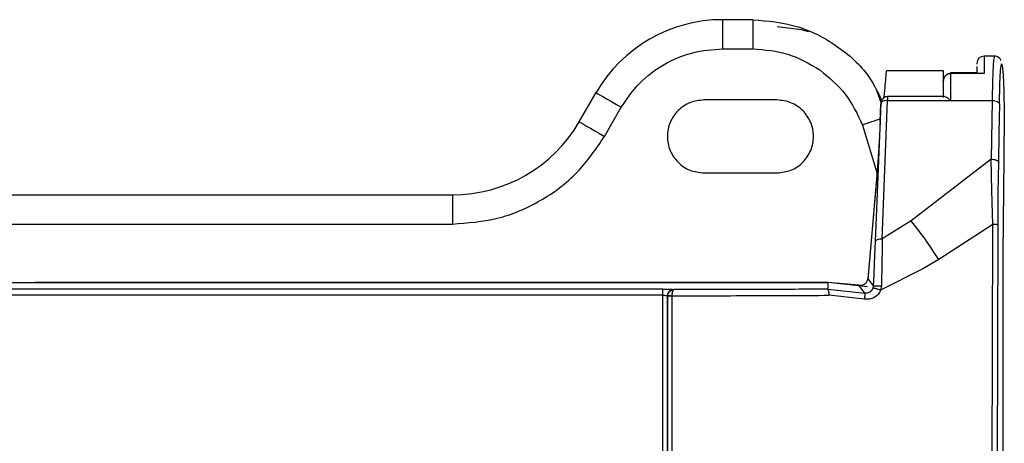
# Model space of a CAD drawing. Header units: inches. Extents: x 170 to 312, y 215 to 248.
# Tile 161 of 256: x 206.6355 to 206.7239, y 242.3708 to 242.4089. Entities that reach past the tile are written whole.
import ezdxf

# ---------------------------------------------------------------- set-up
doc = ezdxf.new("R2010")
doc.units = ezdxf.units.IN
doc.header["$LTSCALE"] = 0.25
doc.header["$MEASUREMENT"] = 0
doc.layers.add('MOTOR RH', color=7, linetype='Continuous')

msp = doc.modelspace()

# ---------------------------------------------------------------- linework, layer by layer
at = {"layer": 'MOTOR RH'}
for p, q in [((206.6986283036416, 242.4088891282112), (206.6986283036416, 242.4062644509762)), ((206.7013519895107, 242.4088891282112), (206.6986283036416, 242.4088891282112)), ((206.7013519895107, 242.4088891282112), (206.7013519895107, 242.4062644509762)), ((206.6986283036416, 242.4062644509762), (206.7013519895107, 242.4062644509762)), ((206.7230551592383, 242.405608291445), (206.7221296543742, 242.405608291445)), ((206.718480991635, 242.4042959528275), (206.7133612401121, 242.4042959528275)), ((206.721472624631, 242.4046831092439), (206.7214720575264, 242.4040949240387)), ((206.7214736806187, 242.4049396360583), (206.7214734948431, 242.4048957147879)), ((206.7235489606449, 242.4030906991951), (206.7236125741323, 242.404334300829)), ((206.7236125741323, 242.404334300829), (206.7236871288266, 242.4049176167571)), ((206.7236871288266, 242.4049176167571), (206.7237643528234, 242.4047760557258)), ((206.7237643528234, 242.4047760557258), (206.7238356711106, 242.403925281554)), ((206.7184531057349, 242.4033313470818), (206.7184525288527, 242.4018961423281)), ((206.7214872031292, 242.4040949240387), (206.7191051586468, 242.4040949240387)), ((206.722127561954, 242.4040378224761), (206.7191091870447, 242.4040378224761)), ((206.7218938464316, 242.4040940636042), (206.7218637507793, 242.4040949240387)), ((206.722127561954, 242.4040378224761), (206.7218938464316, 242.4040940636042)), ((206.7238356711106, 242.403925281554), (206.7238931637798, 242.40245951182)), ((206.7129205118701, 242.4013608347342), (206.712514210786, 242.402425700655)), ((206.7235033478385, 242.4013245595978), (206.7235489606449, 242.4030906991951)), ((206.7238931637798, 242.40245951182), (206.7239304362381, 242.4005412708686)), ((206.6857477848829, 242.3997027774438), (206.687263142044, 242.4023274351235)), ((206.703518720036, 242.4016712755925), (206.6969570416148, 242.4016712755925)), ((206.7129657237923, 242.3891829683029), (206.713460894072, 242.4016179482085)), ((206.7185347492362, 242.4019807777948), (206.7134498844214, 242.4019807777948)), ((206.7134609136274, 242.4016179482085), (206.7228473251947, 242.4016179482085)), ((206.7228473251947, 242.4016179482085), (206.7227544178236, 242.3963560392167)), ((206.6880208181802, 242.3983904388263), (206.6895361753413, 242.4010151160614)), ((206.7123768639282, 242.388955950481), (206.7128718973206, 242.4013874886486)), ((206.7127915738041, 242.3997146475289), (206.7128644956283, 242.401328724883)), ((206.7235033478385, 242.4013245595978), (206.7234567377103, 242.3986844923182)), ((206.7127915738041, 242.3997146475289), (206.7126945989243, 242.3979466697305)), ((206.7239304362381, 242.4005412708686), (206.7239433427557, 242.3983837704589)), ((206.7111950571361, 242.3994176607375), (206.7125008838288, 242.3951436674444)), ((206.7126945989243, 242.3979466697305), (206.7125725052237, 242.3960634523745)), ((206.7234567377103, 242.3986844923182), (206.723410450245, 242.3960626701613)), ((206.723932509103, 242.3964029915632), (206.7239433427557, 242.3983837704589)), ((206.7227544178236, 242.3963560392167), (206.7155780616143, 242.3907925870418)), ((206.7228259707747, 242.3935000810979), (206.7227544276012, 242.3963560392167)), ((206.7238373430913, 242.3878738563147), (206.7239330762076, 242.3964137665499)), ((206.7238999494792, 242.3934989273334), (206.723932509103, 242.3964029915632)), ((206.7125725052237, 242.3960634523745), (206.7124242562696, 242.394159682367)), ((206.723410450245, 242.3960626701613), (206.7233721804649, 242.3933193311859)), ((206.6969570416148, 242.3951096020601), (206.703518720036, 242.3951096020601)), ((206.7124277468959, 242.3942068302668), (206.711673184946, 242.385534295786)), ((206.7124242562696, 242.394159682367), (206.7116780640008, 242.3855832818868)), ((206.568612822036, 242.3931410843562), (206.6743826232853, 242.3931410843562)), ((206.6743826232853, 242.3931410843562), (206.6743826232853, 242.3905164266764)), ((206.7229096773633, 242.3904862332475), (206.7228259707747, 242.3935000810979)), ((206.7233721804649, 242.3933193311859), (206.7233534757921, 242.3904414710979)), ((206.7238373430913, 242.3879141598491), (206.7238999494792, 242.3934989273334)), ((206.568612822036, 242.3905164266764), (206.6743826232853, 242.3905164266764)), ((206.7155780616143, 242.3907925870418), (206.7129657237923, 242.3891829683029)), ((206.7229096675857, 242.3904862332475), (206.7180634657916, 242.3873128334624)), ((206.7228492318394, 242.3656480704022), (206.7229096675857, 242.3904862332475)), ((206.7233534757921, 242.3904414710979), (206.7232654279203, 242.3529532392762)), ((206.7129657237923, 242.3891828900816), (206.7129629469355, 242.3886846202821)), ((206.7122917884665, 242.3869973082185), (206.7123768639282, 242.388955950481)), ((206.7129629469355, 242.3886846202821), (206.7129579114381, 242.3881757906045)), ((206.7129579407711, 242.3881759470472), (206.7129429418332, 242.387132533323)), ((206.7238373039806, 242.3203030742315), (206.7238373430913, 242.3879141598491)), ((206.7122425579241, 242.3859749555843), (206.7122917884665, 242.3869973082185)), ((206.716616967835, 242.3864850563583), (206.712829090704, 242.3845683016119)), ((206.7129429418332, 242.387132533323), (206.7128962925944, 242.3849547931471)), ((206.7180634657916, 242.3873128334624), (206.716616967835, 242.3864850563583)), ((206.7116780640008, 242.3855832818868), (206.7121887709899, 242.384927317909)), ((206.7121887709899, 242.3849273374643), (206.7122425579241, 242.3859749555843)), ((206.5348609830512, 242.3852634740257), (206.7080893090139, 242.3852634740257)), ((206.7081118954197, 242.3852670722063), (206.6368435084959, 242.3852670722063)), ((206.7080893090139, 242.3852634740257), (206.7080809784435, 242.3846575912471)), ((206.7108746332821, 242.3850151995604), (206.7080893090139, 242.3852634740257)), ((206.7116609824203, 242.384861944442), (206.7081118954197, 242.3852670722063)), ((206.7114031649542, 242.3843078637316), (206.7108746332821, 242.3850151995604)), ((206.7121443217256, 242.3847357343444), (206.7120276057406, 242.3845298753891)), ((206.7121825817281, 242.3849276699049), (206.7121443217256, 242.3847357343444)), ((206.7128962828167, 242.3849547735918), (206.7128291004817, 242.3845683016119)), ((206.6932648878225, 242.3841120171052), (206.5496682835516, 242.3841120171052)), ((206.6932651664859, 242.3846608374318), (206.5496685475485, 242.3846608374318)), ((206.6936581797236, 242.3840397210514), (206.6936563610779, 242.3199325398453)), ((206.6936581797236, 242.3840397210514), (206.6936771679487, 242.3840209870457)), ((206.6936771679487, 242.3840209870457), (206.6936816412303, 242.3529522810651)), ((206.6936771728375, 242.3840209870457), (206.6936807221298, 242.3840798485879)), ((206.6940741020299, 242.3840670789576), (206.6940731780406, 242.3533327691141)), ((206.6942591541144, 242.3846162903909), (206.6942503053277, 242.3846282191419)), ((206.7080809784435, 242.3846575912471), (206.7114031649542, 242.3843078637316)), ((206.7113902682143, 242.3837725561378), (206.7081768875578, 242.3841082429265)), ((206.7116350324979, 242.3843030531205), (206.7114028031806, 242.3843061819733)), ((206.7118510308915, 242.3843805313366), (206.7116350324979, 242.3843030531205)), ((206.7120276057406, 242.3845298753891), (206.7118510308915, 242.3843805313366))]:
    msp.add_line(p, q, dxfattribs=at)
at = {"layer": 'MOTOR RH', "flags": 128}
for points in [[(206.7063892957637, 242.4078105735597), (206.7057270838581, 242.4079861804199), (206.7035369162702, 242.4082329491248)], [(206.687263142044, 242.4023274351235), (206.6873068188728, 242.4023022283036), (206.6874361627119, 242.4022275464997), (206.6876462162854, 242.4021062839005), (206.6879288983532, 242.4019430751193), (206.6882733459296, 242.4017441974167), (206.6886663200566, 242.4015173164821), (206.6890927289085, 242.4012711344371), (206.6895361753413, 242.4010151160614)], [(206.6857477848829, 242.3997027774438), (206.6857914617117, 242.3996775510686), (206.6859208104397, 242.3996028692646), (206.6861308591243, 242.3994816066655), (206.686413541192, 242.3993183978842), (206.6867579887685, 242.399119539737), (206.6871509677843, 242.398892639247), (206.6875773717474, 242.3986464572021), (206.6880208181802, 242.3983904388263)], [(206.6932630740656, 242.3199530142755), (206.6932632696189, 242.3279768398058), (206.6932634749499, 242.3359996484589), (206.6932636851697, 242.3440213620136), (206.693263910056, 242.3520419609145), (206.6932641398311, 242.360061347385), (206.6932643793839, 242.3680795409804), (206.6932646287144, 242.376096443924), (206.6932648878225, 242.3841120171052)]]:
    msp.add_lwpolyline(points, dxfattribs=at)
at = {"layer": 'MOTOR RH'}
for centre, radius, start, end in [((206.6986283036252, 242.3957657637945), 0.01312335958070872, 90, 149.9999999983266), ((206.7221296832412, 242.4049520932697), 0.0006561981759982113, 90.00252051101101, 179.9983332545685), ((207.1538043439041, 242.4042478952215), 0.4316768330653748, 179.8194390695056, 180.0278826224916), ((206.674382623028, 242.4062644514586), 0.01312335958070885, 270.0000000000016, 330.0000000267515)]:
    msp.add_arc(centre, radius, start, end, dxfattribs=at)
for points, knots in [([(206.7013519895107, 242.4088891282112), (206.7026904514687, 242.4087716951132), (206.7053673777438, 242.4085368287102), (206.7089680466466, 242.4066539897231), (206.7116328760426, 242.4042982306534), (206.7125725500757, 242.4023636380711), (206.7129270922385, 242.4016337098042)], [0, 0, 0, 0, 0.2773213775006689, 0.5546432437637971, 0.831965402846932, 1, 1, 1, 1]), ([(206.6895361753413, 242.4010151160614), (206.690044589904, 242.4017616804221), (206.6910793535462, 242.4032811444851), (206.6933240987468, 242.4049529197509), (206.6958942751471, 242.406061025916), (206.6977275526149, 242.4061974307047), (206.6986283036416, 242.4062644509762)], [0, 0, 0, 0, 0.245666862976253, 0.4999997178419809, 0.7543330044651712, 1, 1, 1, 1]), ([(206.7013519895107, 242.4062644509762), (206.7024270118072, 242.4061799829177), (206.704577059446, 242.4060110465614), (206.7064361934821, 242.4049179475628), (206.7073657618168, 242.4043713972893)], [0, 0, 0, 0, 0.4999992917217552, 1, 1, 1, 1]), ([(206.7230553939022, 242.4056082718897), (206.7230305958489, 242.4055378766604), (206.7229879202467, 242.4054167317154), (206.7229279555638, 242.4045208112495), (206.7228802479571, 242.403314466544), (206.7228579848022, 242.4021672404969), (206.7228473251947, 242.4016179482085)], [0, 0, 0, 0, 0.2905004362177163, 0.4999296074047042, 0.7605660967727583, 1, 1, 1, 1]), ([(206.7236371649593, 242.4052079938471), (206.7236357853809, 242.4052168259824), (206.7236188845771, 242.4053250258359), (206.7235141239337, 242.4054370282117), (206.7232846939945, 242.4055830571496), (206.7231242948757, 242.4056000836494), (206.7230489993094, 242.4056080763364)], [0, 0, 0, 0, 0.04826368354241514, 0.5912639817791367, 0.8081285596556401, 1, 1, 1, 1]), ([(206.7073657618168, 242.4043713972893), (206.7081929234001, 242.4036918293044), (206.7098472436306, 242.4023326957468), (206.7107457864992, 242.4003893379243), (206.7111950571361, 242.3994176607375)], [0, 0, 0, 0, 0.5000008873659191, 1, 1, 1, 1]), ([(206.7131498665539, 242.4018799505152), (206.7131521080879, 242.4019055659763), (206.713190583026, 242.4023452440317), (206.7132541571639, 242.4030721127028), (206.7133173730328, 242.4037944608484), (206.7133542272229, 242.404215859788), (206.7133586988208, 242.404266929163), (206.7133612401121, 242.4042959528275)], [0, 0, 0, 0, 0.01611937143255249, 0.2766818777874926, 0.5757864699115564, 0.758911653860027, 0.9999999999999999, 0.9999999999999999, 0.9999999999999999, 0.9999999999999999]), ([(206.7184793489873, 242.403474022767), (206.7184793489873, 242.4036952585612), (206.7184793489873, 242.4041882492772), (206.7184793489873, 242.4042576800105), (206.7184793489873, 242.4042959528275)], [0, 0, 0, 0, 0.4487625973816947, 1, 1, 1, 1]), ([(206.7184531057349, 242.4033313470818), (206.7184617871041, 242.4034270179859), (206.7184781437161, 242.4036072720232), (206.7185837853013, 242.4037565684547), (206.718633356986, 242.4038266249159)], [0, 0, 0, 0, 0.5307559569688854, 1, 1, 1, 1]), ([(206.7186332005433, 242.4038192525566), (206.7185837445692, 242.4037508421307), (206.718478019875, 242.4036045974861), (206.7184617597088, 242.4034262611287), (206.7184531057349, 242.4033313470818)], [0, 0, 0, 0, 0.4677807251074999, 0.9999999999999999, 0.9999999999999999, 0.9999999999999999, 0.9999999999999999]), ([(206.7184793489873, 242.4019807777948), (206.7184793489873, 242.402062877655), (206.7184793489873, 242.4026148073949), (206.7184793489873, 242.4029873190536), (206.7184793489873, 242.4033044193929)], [0, 0, 0, 0, 0.1487505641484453, 1, 1, 1, 1]), ([(206.7191091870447, 242.4040378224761), (206.7190655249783, 242.4040351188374), (206.7189773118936, 242.4040296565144), (206.7188501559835, 242.4039854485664), (206.7187307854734, 242.4039172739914), (206.7186660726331, 242.4038522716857), (206.7186332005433, 242.4038192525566)], [0, 0, 0, 0, 0.2409397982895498, 0.4867850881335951, 0.7393029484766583, 1, 1, 1, 1]), ([(206.718633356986, 242.4038266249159), (206.7186662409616, 242.4038602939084), (206.7187309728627, 242.4039265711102), (206.7188502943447, 242.4039965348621), (206.7189774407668, 242.4040420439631), (206.7190656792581, 242.4040477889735), (206.7191093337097, 242.404050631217)], [0, 0, 0, 0, 0.2608961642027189, 0.5135724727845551, 0.7593484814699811, 1, 1, 1, 1]), ([(206.7191091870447, 242.4040378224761), (206.7191090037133, 242.4036880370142), (206.719108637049, 242.4029884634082), (206.7191083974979, 242.4020747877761), (206.7191082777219, 242.4016179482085)], [0, 0, 0, 0, 0.4999980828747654, 0.9999999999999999, 0.9999999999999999, 0.9999999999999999, 0.9999999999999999]), ([(206.719109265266, 242.4040949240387), (206.7191092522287, 242.404092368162), (206.7191092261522, 242.4040872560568), (206.7191092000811, 242.4040543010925), (206.7191091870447, 242.4040378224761)], [0, 0, 0, 0, 0.4999655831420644, 1, 1, 1, 1]), ([(206.7191093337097, 242.404050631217), (206.7191093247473, 242.404063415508), (206.7191093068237, 242.4040889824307), (206.719109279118, 242.4040929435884), (206.719109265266, 242.4040949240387)], [0, 0, 0, 0, 0.5000324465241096, 1, 1, 1, 1]), ([(206.7216781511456, 242.404050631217), (206.7217052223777, 242.4040630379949), (206.7217640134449, 242.4040899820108), (206.7218287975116, 242.4040931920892), (206.7218637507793, 242.4040949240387)], [0, 0, 0, 0, 0.4604650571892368, 1, 1, 1, 1]), ([(206.6969570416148, 242.4016712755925), (206.6965276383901, 242.4016219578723), (206.6956688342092, 242.4015233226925), (206.6945767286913, 242.4007646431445), (206.6938470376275, 242.3996801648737), (206.6935907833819, 242.3983904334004), (206.6938470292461, 242.3971007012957), (206.6945767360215, 242.3960162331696), (206.6956688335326, 242.3952575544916), (206.6965276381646, 242.3951589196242), (206.6969570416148, 242.3951096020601)], [0, 0, 0, 0, 0.1250002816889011, 0.2499999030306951, 0.3750009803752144, 0.4999998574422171, 0.6250006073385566, 0.7500000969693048, 0.8749997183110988, 1, 1, 1, 1]), ([(206.703518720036, 242.3951096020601), (206.7039481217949, 242.3951589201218), (206.7048069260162, 242.3952575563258), (206.7058990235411, 242.3960162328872), (206.7066287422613, 242.3971006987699), (206.7068849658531, 242.3983904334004), (206.7066287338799, 242.3996801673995), (206.7058990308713, 242.4007646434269), (206.7048069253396, 242.4015233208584), (206.7039481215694, 242.4016219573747), (206.703518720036, 242.4016712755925)], [0, 0, 0, 0, 0.1249998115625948, 0.2499998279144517, 0.374999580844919, 0.5000001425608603, 0.6249988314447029, 0.7500001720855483, 0.8750001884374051, 0.9999999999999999, 0.9999999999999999, 0.9999999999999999, 0.9999999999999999]), ([(206.7134611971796, 242.4019799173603), (206.7133911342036, 242.4019721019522), (206.7132571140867, 242.4019571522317), (206.7130855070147, 242.4018541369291), (206.7129719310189, 242.4017308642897), (206.712912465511, 242.4016166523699), (206.7128853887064, 242.4015187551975), (206.7128745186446, 242.4014540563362), (206.7128718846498, 242.4014247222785), (206.7128717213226, 242.4014229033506)], [0, 0, 0, 0, 0.2344184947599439, 0.4484079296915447, 0.6329397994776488, 0.7843472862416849, 0.9029585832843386, 0.9939827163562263, 1, 1, 1, 1]), ([(206.713460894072, 242.4016179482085), (206.7133863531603, 242.4016166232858), (206.7132372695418, 242.4016139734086), (206.7130468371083, 242.401563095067), (206.7129091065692, 242.4014855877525), (206.7128843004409, 242.4014201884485), (206.7128718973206, 242.4013874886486)], [0, 0, 0, 0, 0.2499977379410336, 0.5000014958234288, 0.7499996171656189, 1, 1, 1, 1]), ([(206.713461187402, 242.4019807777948), (206.7134611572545, 242.4019759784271), (206.7134610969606, 242.401966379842), (206.7134610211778, 242.401889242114), (206.7134609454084, 242.4017741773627), (206.7134609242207, 242.4016700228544), (206.7134609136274, 242.4016179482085)], [0, 0, 0, 0, 0.2500029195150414, 0.4999980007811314, 0.7500115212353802, 1, 1, 1, 1]), ([(206.7191082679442, 242.4016179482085), (206.7190373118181, 242.4016819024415), (206.7189170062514, 242.4017903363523), (206.7187536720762, 242.401900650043), (206.7186277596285, 242.4019676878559), (206.7185638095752, 242.4019766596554), (206.7185344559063, 242.4019807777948)], [0, 0, 0, 0, 0.3326303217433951, 0.5639721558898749, 0.7998591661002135, 1, 1, 1, 1]), ([(206.7228473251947, 242.4016179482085), (206.7229315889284, 242.4016125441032), (206.7231001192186, 242.4016017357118), (206.7233142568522, 242.4015334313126), (206.7234669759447, 242.4014376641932), (206.7234912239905, 242.401362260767), (206.7235033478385, 242.4013245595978)], [0, 0, 0, 0, 0.2499956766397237, 0.4999997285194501, 0.750003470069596, 0.9999999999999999, 0.9999999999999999, 0.9999999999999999, 0.9999999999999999]), ([(206.7128663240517, 242.4013647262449), (206.7128663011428, 242.4013644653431), (206.7128654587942, 242.4013548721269), (206.7128645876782, 242.4013379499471), (206.7128639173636, 242.40132398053), (206.7128635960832, 242.4013172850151)], [0, 0, 0, 0, 0.01434829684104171, 0.527579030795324, 1, 1, 1, 1]), ([(206.7128718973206, 242.4013874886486), (206.7128721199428, 242.4013944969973), (206.712872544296, 242.4014078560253), (206.7128725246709, 242.4014206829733), (206.7128718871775, 242.401425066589), (206.7128708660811, 242.401419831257), (206.7128698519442, 242.4014113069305), (206.7128687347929, 242.4013992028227), (206.7128675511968, 242.4013837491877), (206.7128664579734, 242.401367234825), (206.712865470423, 242.4013500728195), (206.7128648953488, 242.4013374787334), (206.7128644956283, 242.4013287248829)], [0, 0, 0, 0, 0.1255317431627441, 0.2392834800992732, 0.3665174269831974, 0.4928971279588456, 0.5546156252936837, 0.6164497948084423, 0.750888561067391, 0.8071675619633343, 0.8659667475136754, 1, 1, 1, 1]), ([(206.712703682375, 242.3999252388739), (206.7127008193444, 242.3999242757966), (206.7125718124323, 242.3998808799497), (206.7122496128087, 242.3997732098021), (206.7117456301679, 242.3996039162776), (206.7113807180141, 242.3994804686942), (206.7111950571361, 242.3994176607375)], [0, 0, 0, 0, 0.007242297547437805, 0.3263347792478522, 0.65725099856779, 1, 1, 1, 1]), ([(206.6743826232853, 242.3905164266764), (206.6757337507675, 242.3906169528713), (206.6784836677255, 242.3908215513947), (206.6823389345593, 242.3924837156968), (206.6857060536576, 242.3949913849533), (206.6872581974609, 242.3972705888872), (206.6880208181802, 242.3983904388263)], [0, 0, 0, 0, 0.2456668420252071, 0.4999997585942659, 0.7543329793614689, 1, 1, 1, 1]), ([(206.712498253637, 242.3944319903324), (206.7125526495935, 242.3950539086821), (206.7126076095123, 242.3956822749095), (206.7126749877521, 242.3964520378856), (206.7126756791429, 242.3964599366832)], [0, 0, 0, 0, 0.9897386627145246, 1, 1, 1, 1]), ([(206.7227544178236, 242.3963560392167), (206.7228386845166, 242.3963506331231), (206.7230072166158, 242.3963398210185), (206.7232213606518, 242.396271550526), (206.723374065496, 242.3961757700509), (206.7233983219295, 242.3961003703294), (206.723410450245, 242.3960626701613)], [0, 0, 0, 0, 0.250005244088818, 0.5000066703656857, 0.7500012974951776, 1, 1, 1, 1]), ([(206.7180634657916, 242.3873128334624), (206.7176671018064, 242.3879251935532), (206.7168734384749, 242.3891513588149), (206.7160101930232, 242.390245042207), (206.7155780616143, 242.3907925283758)], [0, 0, 0, 0, 0.4994107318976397, 1, 1, 1, 1]), ([(206.7233534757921, 242.3904414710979), (206.7233454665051, 242.3904462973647), (206.7233294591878, 242.3904559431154), (206.723230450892, 242.3904689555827), (206.7230917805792, 242.3904799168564), (206.722970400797, 242.3904841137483), (206.7229096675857, 242.3904862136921)], [0, 0, 0, 0, 0.2501753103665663, 0.4999990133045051, 0.7498210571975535, 1, 1, 1, 1]), ([(206.7123768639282, 242.388955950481), (206.7123892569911, 242.3889883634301), (206.7124140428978, 242.389053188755), (206.7125517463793, 242.3891298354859), (206.7127421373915, 242.3891798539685), (206.7128911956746, 242.3891819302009), (206.7129657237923, 242.3891829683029)], [0, 0, 0, 0, 0.2500041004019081, 0.5000037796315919, 0.7500053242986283, 1, 1, 1, 1]), ([(206.7108749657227, 242.3850169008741), (206.7109235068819, 242.3850111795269), (206.7110250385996, 242.3849992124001), (206.7111757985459, 242.3850235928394), (206.7113151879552, 242.3850739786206), (206.7114759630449, 242.3851732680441), (206.7116264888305, 242.3853461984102), (206.711663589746, 242.385499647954), (206.7116837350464, 242.3855829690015)], [0, 0, 0, 0, 0.093377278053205, 0.1953137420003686, 0.3011111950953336, 0.423093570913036, 0.6867475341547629, 1, 1, 1, 1]), ([(206.712829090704, 242.3845683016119), (206.7127901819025, 242.3845832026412), (206.7127122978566, 242.3846130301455), (206.7125936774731, 242.3846533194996), (206.7124803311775, 242.3846882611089), (206.7123767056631, 242.3847160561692), (206.7122884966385, 242.3847349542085), (206.7122193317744, 242.384744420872), (206.7121692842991, 242.3847451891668), (206.712156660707, 242.3847373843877), (206.7121503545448, 242.3847334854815)], [0, 0, 0, 0, 0.124915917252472, 0.2500451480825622, 0.3751790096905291, 0.5000043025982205, 0.6248151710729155, 0.7499493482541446, 0.8750862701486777, 1, 1, 1, 1]), ([(206.7121887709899, 242.3849273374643), (206.712193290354, 242.3849320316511), (206.7122023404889, 242.384941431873), (206.7122506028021, 242.3849528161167), (206.7123203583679, 242.3849616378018), (206.7124117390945, 242.384967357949), (206.712520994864, 242.3849694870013), (206.7126419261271, 242.3849680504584), (206.7127695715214, 242.3849634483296), (206.7128540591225, 242.3849576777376), (206.7128962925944, 242.3849547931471)], [0, 0, 0, 0, 0.1248408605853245, 0.2499968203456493, 0.375184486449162, 0.5000129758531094, 0.6247644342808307, 0.7498105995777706, 0.8749358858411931, 1, 1, 1, 1]), ([(206.6932648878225, 242.3841120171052), (206.6932648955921, 242.3841835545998), (206.693264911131, 242.3843266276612), (206.6932649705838, 242.3845043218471), (206.6932650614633, 242.3846303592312), (206.6932651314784, 242.3846506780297), (206.6932651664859, 242.3846608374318)], [0, 0, 0, 0, 0.25000414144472, 0.5000015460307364, 0.7500007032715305, 0.9999999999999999, 0.9999999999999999, 0.9999999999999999, 0.9999999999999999]), ([(206.6932648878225, 242.3841120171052), (206.6932902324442, 242.3841117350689), (206.6933409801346, 242.3841111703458), (206.6934382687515, 242.3841053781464), (206.6935461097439, 242.3840920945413), (206.6936358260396, 242.3840680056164), (206.6936507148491, 242.3840491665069), (206.6936581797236, 242.3840397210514)], [0, 0, 0, 0, 0.1242028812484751, 0.2486921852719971, 0.4974341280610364, 0.7480261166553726, 1, 1, 1, 1]), ([(206.6932651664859, 242.3846608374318), (206.6933935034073, 242.3846603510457), (206.6936462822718, 242.3846593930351), (206.6939636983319, 242.3846519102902), (206.6941932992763, 242.3846412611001), (206.6942310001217, 242.3846326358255), (206.6942503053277, 242.3846282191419)], [0, 0, 0, 0, 0.2522392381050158, 0.4968231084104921, 0.74234175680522, 1, 1, 1, 1]), ([(206.6942503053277, 242.3846282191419), (206.6941729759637, 242.3846194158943), (206.6940458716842, 242.3846049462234), (206.6939104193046, 242.3845255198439), (206.6938514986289, 242.3844753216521), (206.6938313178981, 242.3844551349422), (206.6938293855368, 242.3844532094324), (206.693822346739, 242.3844459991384), (206.6937960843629, 242.384417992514), (206.6937449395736, 242.3843508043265), (206.6936779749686, 242.3842212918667), (206.6936654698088, 242.3841065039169), (206.6936581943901, 242.3840397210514)], [0, 0, 0, 0, 0.2497464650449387, 0.4105018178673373, 0.5007755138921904, 0.5010452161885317, 0.503292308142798, 0.5096406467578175, 0.5337956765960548, 0.6280217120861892, 0.7835855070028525, 1, 1, 1, 1]), ([(206.6936771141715, 242.384021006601), (206.6936811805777, 242.3840232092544), (206.6936886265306, 242.3840272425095), (206.6937313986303, 242.384032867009), (206.6938039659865, 242.384041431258), (206.6939216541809, 242.3840479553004), (206.6940250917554, 242.3840716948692), (206.6940724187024, 242.3840668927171), (206.6940724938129, 242.3840669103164), (206.6940725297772, 242.3840668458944), (206.6940725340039, 242.3840667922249), (206.6940725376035, 242.384066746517)], [0, 0, 0, 0, 0.1749746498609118, 0.3203942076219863, 0.5033502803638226, 0.7536029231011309, 0.9994362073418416, 0.9996707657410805, 0.9997273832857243, 0.9997678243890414, 1, 1, 1, 1]), ([(206.6936802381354, 242.3840798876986), (206.6936805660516, 242.3840802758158), (206.6936815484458, 242.3840814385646), (206.6936888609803, 242.3840847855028), (206.6937185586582, 242.3840891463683), (206.693797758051, 242.3840889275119), (206.6939047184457, 242.3840770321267), (206.694001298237, 242.3840689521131), (206.6940516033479, 242.3840676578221), (206.6940741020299, 242.3840670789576)], [0, 0, 0, 0, 0.02836688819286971, 0.08498351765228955, 0.2663927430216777, 0.4997974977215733, 0.7492298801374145, 0.887844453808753, 1, 1, 1, 1]), ([(206.6936807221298, 242.3840798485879), (206.6936950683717, 242.3841476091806), (206.6937248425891, 242.3842882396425), (206.6938538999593, 242.384460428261), (206.6940381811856, 242.3845862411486), (206.694181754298, 242.3846057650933), (206.6942591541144, 242.3846162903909)], [0, 0, 0, 0, 0.232851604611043, 0.4832606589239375, 0.7214274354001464, 1, 1, 1, 1]), ([(206.6942591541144, 242.3846160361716), (206.6942368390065, 242.3846054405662), (206.6941923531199, 242.3845843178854), (206.6941326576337, 242.3844587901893), (206.6940896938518, 242.384280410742), (206.6940793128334, 242.3841384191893), (206.6940740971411, 242.3840670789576)], [0, 0, 0, 0, 0.2581485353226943, 0.5146274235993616, 0.7561362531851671, 0.9999999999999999, 0.9999999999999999, 0.9999999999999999, 0.9999999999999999]), ([(206.6940741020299, 242.3840670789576), (206.6964342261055, 242.3840693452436), (206.7011588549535, 242.384073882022), (206.7058360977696, 242.384096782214), (206.7081768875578, 242.3841082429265)], [0, 0, 0, 0, 0.4995363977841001, 1, 1, 1, 1]), ([(206.7080809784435, 242.3846575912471), (206.7057894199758, 242.3846462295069), (206.7012053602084, 242.3846235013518), (206.696574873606, 242.3846186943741), (206.6942591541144, 242.3846162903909)], [0, 0, 0, 0, 0.4998971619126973, 1, 1, 1, 1]), ([(206.7080809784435, 242.3846576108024), (206.7080927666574, 242.3846472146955), (206.7081163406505, 242.3846264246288), (206.708146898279, 242.3845011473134), (206.7081693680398, 242.3843227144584), (206.7081743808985, 242.3841797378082), (206.7081768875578, 242.3841082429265)], [0, 0, 0, 0, 0.2500238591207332, 0.4999960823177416, 0.749975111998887, 1, 1, 1, 1]), ([(206.712829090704, 242.3845683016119), (206.7127631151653, 242.3844342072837), (206.7126294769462, 242.3841625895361), (206.7122688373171, 242.3838782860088), (206.7118371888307, 242.3837238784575), (206.7115379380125, 242.3837564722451), (206.7113902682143, 242.3837725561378)], [0, 0, 0, 0, 0.2468046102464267, 0.4999205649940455, 0.7532283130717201, 1, 1, 1, 1]), ([(206.7113902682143, 242.3837725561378), (206.7114023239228, 242.3838405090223), (206.7114264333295, 242.3839764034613), (206.7114395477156, 242.3841475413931), (206.711433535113, 242.3842707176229), (206.7114132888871, 242.3842954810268), (206.7114031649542, 242.3843078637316)], [0, 0, 0, 0, 0.2500271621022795, 0.5000126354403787, 0.7499860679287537, 1, 1, 1, 1])]:
    msp.add_open_spline(points, degree=3, knots=knots, dxfattribs=at)

doc.saveas('drawing.dxf')
